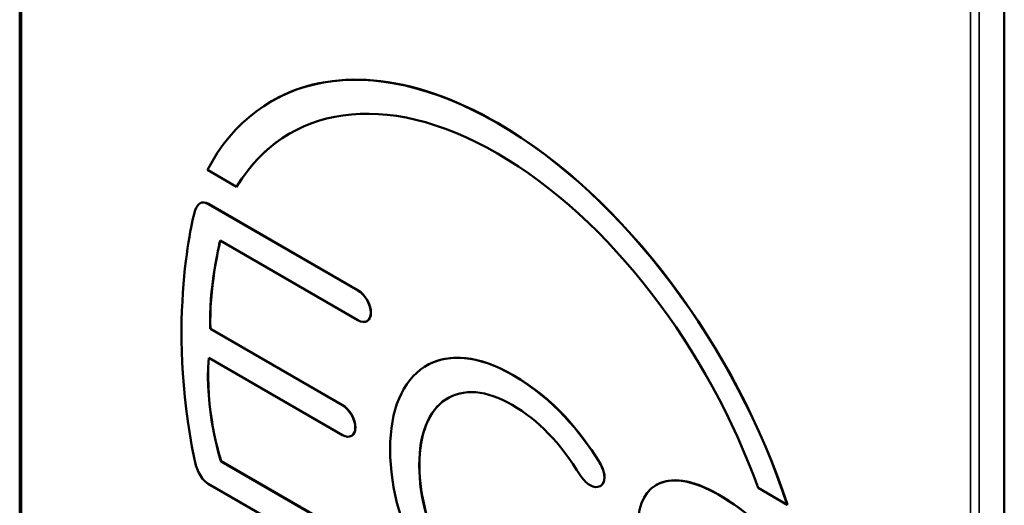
# Model space of a CAD drawing. Header units: inches. Extents: x 0 to 136, y 2 to 86.
# Tile 62 of 71: x 97 to 115, y 48 to 57. Entities that reach past the tile are written whole.
import ezdxf

# ---------------------------------------------------------------- set-up
doc = ezdxf.new("R2010")
doc.units = ezdxf.units.IN
doc.header["$LTSCALE"] = 4
doc.header["$MEASUREMENT"] = 0
doc.layers.add('Visible (ANSI)', color=7, linetype='Continuous', lineweight=50)
doc.layers.add('Visible Narrow (ANSI)', color=7, linetype='Continuous', lineweight=35)

msp = doc.modelspace()

# ---------------------------------------------------------------- linework, layer by layer
at = {"layer": 'Visible (ANSI)'}
for p, q in [((97.2556, 72.7655), (97.2556, 33.3697)), ((114.9804, 23.7216), (114.9804, 63.1174)), ((101.7962, 55.5686), (101.7926, 55.5666)), ((100.6337, 54.3296), (101.159, 54.0263)), ((101.1626, 54.0283), (101.159, 54.0263)), ((100.5071, 53.7305), (100.5036, 53.7285)), ((103.3448, 52.159), (100.6508, 53.7144)), ((103.3483, 52.161), (100.6543, 53.7164)), ((100.8635, 53.0569), (103.3448, 51.6243)), ((103.5114, 51.6104), (103.5078, 51.6083)), ((100.689, 51.4681), (100.6854, 51.4661)), ((103.0661, 50.0917), (100.6854, 51.4661)), ((103.0696, 50.0937), (100.689, 51.4681)), ((100.658, 50.9473), (103.0661, 49.557)), ((104.5844, 50.809), (104.5809, 50.8069)), ((103.2328, 49.543), (103.2293, 49.541)), ((103.9243, 49.3075), (103.9243, 49.2932)), ((100.8835, 49.0847), (100.88, 49.0827)), ((103.3756, 47.6418), (100.88, 49.0827)), ((103.3792, 47.6438), (100.8835, 49.0847)), ((104.4483, 49.0049), (104.4483, 49.0193)), ((104.4519, 49.007), (104.4519, 49.0214)), ((107.6817, 49.091), (107.6782, 49.089)), ((100.6508, 48.6804), (103.3756, 47.1072)), ((107.709, 48.6391), (107.7055, 48.6371)), ((108.7161, 48.6587), (108.7125, 48.6566)), ((110.5484, 48.6053), (111.0741, 48.3018)), ((111.0776, 48.3039), (111.0741, 48.3018))]:
    msp.add_line(p, q, dxfattribs=at)
for points, knots in [([(111.0741, 48.3018), (110.1492, 51.1125), (108.1573, 53.8421), (105.854, 55.1719), (103.5501, 56.502), (101.5584, 56.0724), (100.6337, 54.3296)], [2, 2, 2, 2, 3, 3, 3, 4, 4, 4, 4]), ([(111.0776, 48.3039), (110.1527, 51.1145), (108.1609, 53.8441), (105.8575, 55.174), (104.2749, 56.0877), (102.8395, 56.171), (101.7962, 55.5686)], [2, 2, 2, 2, 3, 3, 3, 3.6869524, 3.6869524, 3.6869524, 3.6869524]), ([(103.3448, 51.6243), (103.4722, 51.5508), (103.5758, 51.6109), (103.5758, 51.7583), (103.5758, 51.9057), (103.4722, 52.0854), (103.3448, 52.159)], [9, 9, 9, 9, 10, 10, 10, 11, 11, 11, 11]), ([(103.5114, 51.6104), (103.5533, 51.6346), (103.5793, 51.6865), (103.5793, 51.7603), (103.5793, 51.9077), (103.4757, 52.0875), (103.3483, 52.161)], [9.499204, 9.499204, 9.499204, 9.499204, 10, 10, 10, 11, 11, 11, 11]), ([(107.6782, 49.089), (107.3416, 49.6068), (106.8939, 50.196), (106.1248, 50.64), (105.514, 50.9926), (104.9527, 51.0441), (104.5443, 50.7848)], [5, 5, 5, 5, 6, 6, 6, 7, 7, 7, 7]), ([(107.6817, 49.091), (107.3452, 49.6088), (106.8974, 50.198), (106.1283, 50.642), (105.5356, 50.9842), (104.9894, 51.0428), (104.5844, 50.809)], [5, 5, 5, 5, 6, 6, 6, 6.9704867, 6.9704867, 6.9704867, 6.9704867]), ([(104.9253, 50.1981), (105.2349, 50.4015), (105.6587, 50.3673), (106.1186, 50.1017), (106.592, 49.8284), (106.9742, 49.4317), (107.3589, 48.8141)], [0, 0, 0, 0, 1, 1, 1, 2, 2, 2, 2]), ([(103.0661, 49.557), (103.1935, 49.4834), (103.2972, 49.5435), (103.2972, 49.6909), (103.2972, 49.8359), (103.1913, 50.0193), (103.0661, 50.0917)], [4, 4, 4, 4, 5, 5, 5, 6, 6, 6, 6]), ([(103.2328, 49.543), (103.2747, 49.5673), (103.3007, 49.6192), (103.3007, 49.6929), (103.3007, 49.8379), (103.1949, 50.0214), (103.0696, 50.0937)], [4.4994085, 4.4994085, 4.4994085, 4.4994085, 5, 5, 5, 6, 6, 6, 6]), ([(107.3589, 48.8141), (107.4162, 48.7365), (107.4703, 48.6837), (107.5244, 48.6525), (107.6607, 48.5738), (107.7802, 48.6398), (107.7802, 48.7937), (107.7802, 48.9096), (107.7164, 49.0283), (107.6782, 49.089)], [2, 2, 2, 2, 3, 3, 3, 4, 4, 4, 5, 5, 5, 5]), ([(107.709, 48.6391), (107.7547, 48.6655), (107.7837, 48.72), (107.7837, 48.7958), (107.7837, 48.9117), (107.7199, 49.0304), (107.6817, 49.091)], [3.5076073, 3.5076073, 3.5076073, 3.5076073, 4, 4, 4, 5, 5, 5, 5]), ([(111.2068, 47.1955), (110.7944, 47.7767), (110.3669, 48.1764), (109.8211, 48.4915), (108.991, 48.9708), (108.3886, 48.7391), (108.3886, 47.9407)], [7, 7, 7, 7, 8, 8, 8, 9, 9, 9, 9]), ([(111.2104, 47.1975), (110.7979, 47.7788), (110.3705, 48.1784), (109.8246, 48.4936), (109.3634, 48.7599), (108.9724, 48.8067), (108.7161, 48.6587)], [7, 7, 7, 7, 8, 8, 8, 8.5556969, 8.5556969, 8.5556969, 8.5556969])]:
    msp.add_open_spline(points, degree=3, knots=knots, dxfattribs=at)
for points in [[(101.159, 54.0263), (102.0465, 55.4791), (103.8174, 55.8009), (105.854, 54.6251)], [(101.1626, 54.0283), (101.4163, 54.4436), (101.7421, 54.7665), (102.1257, 54.9883)], [(105.854, 54.6251), (107.8901, 53.4495), (109.6609, 51.0829), (110.5484, 48.6053)], [(100.6508, 53.7144), (100.4985, 53.8023), (100.4355, 53.6714), (100.4014, 53.5649)], [(100.6543, 53.7164), (100.5914, 53.7527), (100.5438, 53.7517), (100.5071, 53.7305)], [(100.4014, 53.5649), (100.3961, 53.5457), (99.881, 51.6165), (100.4014, 49.1179)], [(100.6854, 51.4661), (100.6568, 52.176), (100.8446, 52.9781), (100.8635, 53.0569)], [(100.689, 51.4681), (100.6607, 52.1684), (100.8431, 52.9585), (100.8662, 53.0554)], [(100.88, 49.0827), (100.853, 49.1652), (100.5838, 50.0161), (100.658, 50.9473)], [(100.8835, 49.0847), (100.8565, 49.1671), (100.5881, 50.0158), (100.6613, 50.9454)], [(104.5443, 50.7848), (104.1444, 50.531), (103.9243, 50.0064), (103.9243, 49.3075)], [(104.4483, 49.0193), (104.4483, 49.5773), (104.6178, 49.9959), (104.9253, 50.1981)], [(104.4519, 49.0214), (104.4519, 49.5794), (104.6213, 49.9979), (104.9289, 50.2001)], [(104.9289, 50.2001), (104.9409, 50.2081), (104.9532, 50.2156), (104.9656, 50.2228)], [(103.9243, 49.2932), (103.9243, 48.5892), (104.1444, 47.8099), (104.5443, 47.0988)], [(100.4014, 49.1179), (100.4273, 48.9932), (100.4942, 48.7708), (100.6508, 48.6804)], [(104.9276, 47.264), (104.6186, 47.8258), (104.4483, 48.4441), (104.4483, 49.0049)], [(104.9312, 47.266), (104.6221, 47.8278), (104.4519, 48.4461), (104.4519, 49.007)]]:
    msp.add_open_spline(points, degree=3, dxfattribs=at)
at = {"layer": 'Visible Narrow (ANSI)'}
for p, q in [((97.2888, 72.6871), (97.2888, 33.3555)), ((114.3698, 23.4938), (114.3698, 62.8254)), ((114.5302, 62.8575), (114.5302, 23.4617)), ((100.6543, 53.7164), (100.6508, 53.7144)), ((103.3483, 52.161), (103.3448, 52.159)), ((104.9289, 50.2001), (104.9253, 50.1981)), ((103.0696, 50.0937), (103.0661, 50.0917)), ((104.4519, 49.0214), (104.4483, 49.0193)), ((104.4519, 49.007), (104.4483, 49.0049))]:
    msp.add_line(p, q, dxfattribs=at)

doc.saveas('drawing.dxf')
